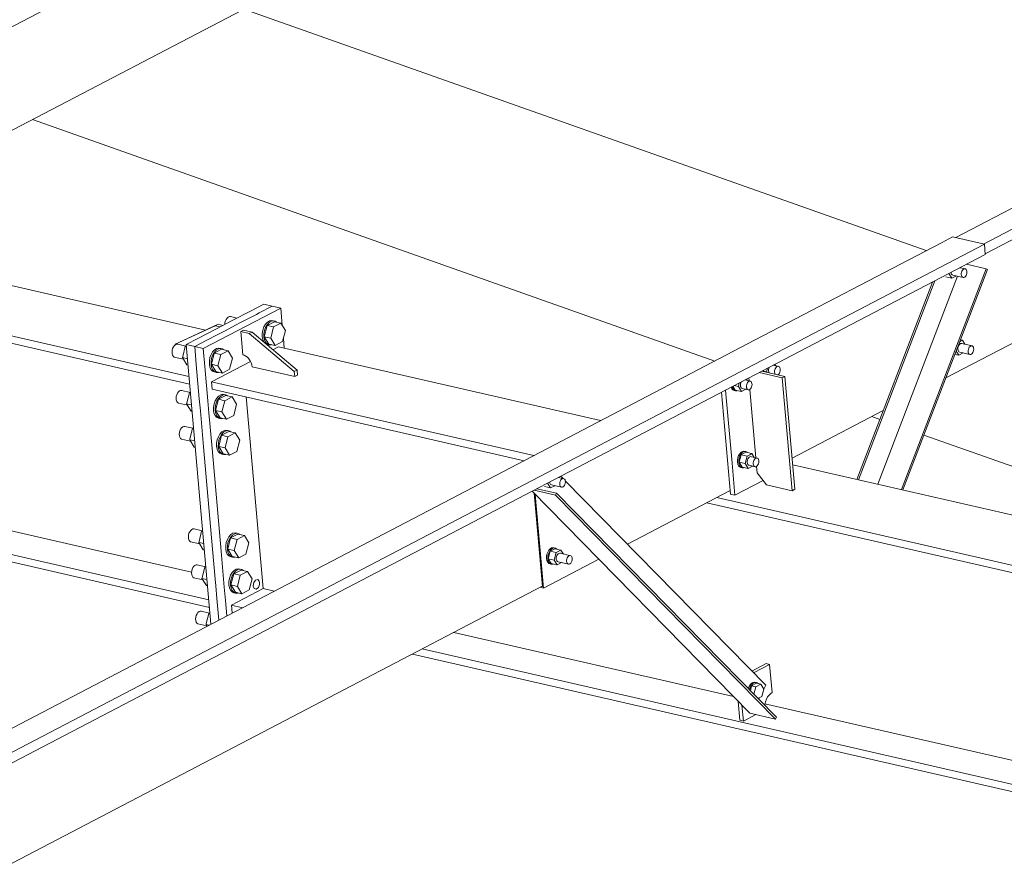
# Model space of a CAD drawing. Header units: millimetres. Extents: x 6879 to 7883, y 14059 to 14709.
# Tile 79 of 85: x 7214 to 7232, y 14351 to 14367. Entities that reach past the tile are written whole.
import ezdxf

# ---------------------------------------------------------------- set-up
doc = ezdxf.new("R2010")
doc.units = ezdxf.units.MM
doc.header["$LTSCALE"] = 10
doc.layers.add('PS_DIM', color=4, linetype='Continuous', lineweight=13)
doc.layers.add('PS_SOLID', color=7, linetype='Continuous', lineweight=30)

# ---------------------------------------------------------------- blocks, each defined once
blk = doc.blocks.new('uh')
at = {"layer": 'PS_SOLID', "color": 6, "linetype": 'Continuous', "lineweight": 13, "extrusion": (-1.11022e-16, 0.902689, 0.430295)}
for p, q in [((8268.264, 14385.342), (8296.971, 14400.345)), ((8285.887, 14381.467), (8314.582, 14396.463)), ((8285.92, 14381.29), (8314.627, 14396.293)), ((8264.781, 14381.653), (8284.248, 14391.827)), ((8285.389, 14381.582), (8300.598, 14389.53)), ((8285.21, 14379.05), (8301.904, 14387.775)), ((8285.128, 14381.491), (8281.759, 14379.73)), ((8285.329, 14381.595), (8285.128, 14381.491)), ((8285.904, 14381.463), (8285.329, 14381.595)), ((8285.904, 14381.463), (8242.554, 14358.808)), ((8285.921, 14381.278), (8285.904, 14381.463)), ((8242.571, 14358.623), (8285.921, 14381.278)), ((8285.319, 14380.849), (8285.266, 14380.936)), ((8285.303, 14380.955), (8285.306, 14380.938)), ((8285.306, 14380.938), (8285.313, 14380.922)), ((8285.563, 14381.017), (8285.464, 14381.039)), ((8285.488, 14380.935), (8285.492, 14380.957)), ((8285.488, 14380.914), (8285.488, 14380.935)), ((8285.492, 14380.957), (8285.499, 14380.977)), ((8285.499, 14380.977), (8285.509, 14380.995)), ((8285.509, 14380.995), (8285.522, 14381.008)), ((8285.522, 14381.008), (8285.536, 14381.017)), ((8285.536, 14381.017), (8285.55, 14381.02)), ((8285.55, 14381.02), (8285.563, 14381.017)), ((8285.574, 14381.008), (8285.563, 14381.017)), ((8285.583, 14380.995), (8285.574, 14381.008)), ((8285.582, 14380.915), (8285.588, 14380.936)), ((8285.588, 14380.977), (8285.583, 14380.995)), ((8285.59, 14380.957), (8285.588, 14380.977)), ((8285.588, 14380.936), (8285.59, 14380.957)), ((8285.211, 14380.874), (8285.319, 14380.849)), ((8285.313, 14380.922), (8285.323, 14380.911)), ((8285.319, 14380.849), (8285.399, 14380.891)), ((8285.323, 14380.911), (8285.336, 14380.905)), ((8285.336, 14380.905), (8285.521, 14380.863)), ((8285.492, 14380.895), (8285.488, 14380.914)), ((8285.499, 14380.88), (8285.492, 14380.895)), ((8285.509, 14380.869), (8285.499, 14380.88)), ((8285.521, 14380.863), (8285.509, 14380.869)), ((8285.521, 14380.863), (8285.535, 14380.863)), ((8285.535, 14380.863), (8285.549, 14380.869)), ((8285.549, 14380.869), (8285.562, 14380.88)), ((8285.562, 14380.88), (8285.573, 14380.896)), ((8285.573, 14380.896), (8285.582, 14380.915)), ((8281.759, 14379.73), (8281.251, 14379.464)), ((8285.459, 14379.701), (8285.47, 14379.707)), ((8285.47, 14379.707), (8285.51, 14379.728)), ((8285.51, 14379.728), (8285.473, 14379.736)), ((8285.554, 14379.657), (8285.51, 14379.728)), ((8285.442, 14379.459), (8285.396, 14379.535)), ((8285.429, 14379.609), (8285.425, 14379.588)), ((8285.425, 14379.588), (8285.425, 14379.567)), ((8285.425, 14379.567), (8285.429, 14379.548)), ((8285.437, 14379.63), (8285.429, 14379.609)), ((8285.429, 14379.548), (8285.436, 14379.532)), ((8285.436, 14379.532), (8285.446, 14379.521)), ((8285.447, 14379.647), (8285.437, 14379.63)), ((8285.446, 14379.521), (8285.459, 14379.515)), ((8285.459, 14379.661), (8285.447, 14379.647)), ((8285.473, 14379.669), (8285.459, 14379.661)), ((8285.459, 14379.515), (8285.644, 14379.473)), ((8285.487, 14379.672), (8285.473, 14379.669)), ((8285.5, 14379.669), (8285.487, 14379.672)), ((8285.686, 14379.627), (8285.5, 14379.669)), ((8285.611, 14379.545), (8285.615, 14379.567)), ((8285.611, 14379.524), (8285.611, 14379.545)), ((8285.614, 14379.505), (8285.611, 14379.524)), ((8285.615, 14379.567), (8285.622, 14379.587)), ((8285.622, 14379.587), (8285.632, 14379.605)), ((8285.632, 14379.605), (8285.645, 14379.618)), ((8285.645, 14379.618), (8285.659, 14379.627)), ((8285.659, 14379.627), (8285.672, 14379.63)), ((8285.672, 14379.63), (8285.686, 14379.627)), ((8285.697, 14379.618), (8285.686, 14379.627)), ((8285.696, 14379.506), (8285.705, 14379.525)), ((8285.706, 14379.605), (8285.697, 14379.618)), ((8285.705, 14379.525), (8285.711, 14379.546)), ((8285.711, 14379.587), (8285.706, 14379.605)), ((8285.713, 14379.567), (8285.711, 14379.587)), ((8285.711, 14379.546), (8285.713, 14379.567)), ((8281.251, 14379.464), (8277.882, 14377.704)), ((8285.372, 14379.475), (8285.442, 14379.459)), ((8285.442, 14379.459), (8285.522, 14379.501)), ((8285.622, 14379.49), (8285.614, 14379.505)), ((8285.632, 14379.479), (8285.622, 14379.49)), ((8285.644, 14379.473), (8285.632, 14379.479)), ((8285.644, 14379.473), (8285.658, 14379.473)), ((8285.658, 14379.473), (8285.672, 14379.479)), ((8285.672, 14379.479), (8285.685, 14379.49)), ((8285.685, 14379.49), (8285.696, 14379.506)), ((8281.899, 14379.176), (8281.973, 14379.159)), ((8281.973, 14379.159), (8281.99, 14379.224)), ((8281.977, 14379.152), (8281.973, 14379.159)), ((8282.011, 14379.2), (8282.01, 14379.179)), ((8282.01, 14379.179), (8282.014, 14379.16)), ((8282.014, 14379.221), (8282.011, 14379.2)), ((8282.021, 14379.24), (8282.014, 14379.221)), ((8282.014, 14379.16), (8282.021, 14379.144)), ((8282.194, 14379.256), (8282.095, 14379.279)), ((8282.119, 14379.175), (8282.123, 14379.196)), ((8282.119, 14379.154), (8282.119, 14379.175)), ((8282.123, 14379.196), (8282.13, 14379.216)), ((8282.139, 14379.269), (8282.124, 14379.294)), ((8282.13, 14379.216), (8282.141, 14379.234)), ((8282.141, 14379.234), (8282.153, 14379.248)), ((8282.153, 14379.248), (8282.167, 14379.256)), ((8282.167, 14379.256), (8282.181, 14379.259)), ((8282.181, 14379.259), (8282.194, 14379.256)), ((8282.205, 14379.248), (8282.194, 14379.256)), ((8282.214, 14379.234), (8282.205, 14379.248)), ((8282.213, 14379.154), (8282.219, 14379.175)), ((8282.219, 14379.217), (8282.214, 14379.234)), ((8282.221, 14379.197), (8282.219, 14379.217)), ((8282.219, 14379.175), (8282.221, 14379.197)), ((8281.685, 14378.99), (8281.587, 14379.013)), ((8281.63, 14379.003), (8281.615, 14379.028)), ((8281.632, 14378.968), (8281.645, 14378.982)), ((8281.645, 14378.982), (8281.658, 14378.99)), ((8281.658, 14378.99), (8281.672, 14378.993)), ((8281.672, 14378.993), (8281.685, 14378.99)), ((8281.697, 14378.982), (8281.685, 14378.99)), ((8281.705, 14378.968), (8281.697, 14378.982)), ((8282.021, 14379.144), (8282.023, 14379.142)), ((8282.123, 14379.135), (8282.119, 14379.154)), ((8282.13, 14379.119), (8282.123, 14379.135)), ((8282.132, 14379.117), (8282.13, 14379.119)), ((8282.176, 14379.107), (8282.18, 14379.108)), ((8282.18, 14379.108), (8282.193, 14379.119)), ((8282.193, 14379.119), (8282.205, 14379.135)), ((8282.205, 14379.135), (8282.213, 14379.154)), ((8281.334, 14378.881), (8281.346, 14378.855)), ((8281.346, 14378.855), (8281.365, 14378.834)), ((8281.356, 14378.879), (8281.354, 14378.891)), ((8281.369, 14378.85), (8281.356, 14378.879)), ((8281.365, 14378.834), (8281.389, 14378.823)), ((8281.368, 14378.899), (8281.41, 14378.83)), ((8281.388, 14378.829), (8281.369, 14378.85)), ((8281.412, 14378.818), (8281.388, 14378.829)), ((8281.389, 14378.823), (8281.412, 14378.818)), ((8281.391, 14378.91), (8281.465, 14378.893)), ((8281.41, 14378.83), (8281.519, 14378.805)), ((8281.412, 14378.818), (8281.437, 14378.818)), ((8281.437, 14378.818), (8281.446, 14378.822)), ((8281.465, 14378.893), (8281.481, 14378.958)), ((8281.519, 14378.805), (8281.465, 14378.893)), ((8281.506, 14378.955), (8281.502, 14378.934)), ((8281.502, 14378.934), (8281.502, 14378.913)), ((8281.502, 14378.913), (8281.506, 14378.894)), ((8281.513, 14378.974), (8281.506, 14378.955)), ((8281.506, 14378.894), (8281.513, 14378.878)), ((8281.513, 14378.878), (8281.523, 14378.867)), ((8281.519, 14378.805), (8281.598, 14378.847)), ((8281.523, 14378.867), (8281.535, 14378.861)), ((8281.535, 14378.861), (8281.644, 14378.837)), ((8281.611, 14378.909), (8281.615, 14378.93)), ((8281.611, 14378.888), (8281.611, 14378.909)), ((8281.614, 14378.869), (8281.611, 14378.888)), ((8281.621, 14378.853), (8281.614, 14378.869)), ((8281.615, 14378.93), (8281.622, 14378.951)), ((8281.631, 14378.842), (8281.621, 14378.853)), ((8281.622, 14378.951), (8281.632, 14378.968)), ((8281.644, 14378.837), (8281.631, 14378.842)), ((8281.644, 14378.837), (8281.657, 14378.837)), ((8281.657, 14378.837), (8281.671, 14378.842)), ((8281.671, 14378.842), (8281.685, 14378.854)), ((8281.685, 14378.854), (8281.696, 14378.869)), ((8281.696, 14378.869), (8281.705, 14378.888)), ((8281.711, 14378.951), (8281.705, 14378.968)), ((8281.705, 14378.888), (8281.711, 14378.909)), ((8281.713, 14378.931), (8281.711, 14378.951)), ((8281.711, 14378.909), (8281.713, 14378.931)), ((8282.437, 14377.601), (8284.08, 14378.46)), ((8277.882, 14377.704), (8264.025, 14370.462)), ((8281.457, 14377.609), (8281.449, 14377.569)), ((8281.449, 14377.569), (8281.449, 14377.53)), ((8281.47, 14377.647), (8281.457, 14377.609)), ((8281.49, 14377.68), (8281.47, 14377.647)), ((8281.472, 14377.564), (8281.48, 14377.604)), ((8281.472, 14377.525), (8281.472, 14377.564)), ((8281.479, 14377.528), (8281.514, 14377.663)), ((8281.48, 14377.604), (8281.493, 14377.642)), ((8281.513, 14377.706), (8281.49, 14377.68)), ((8281.493, 14377.642), (8281.513, 14377.675)), ((8281.539, 14377.722), (8281.513, 14377.706)), ((8281.513, 14377.675), (8281.536, 14377.7)), ((8281.602, 14377.709), (8281.514, 14377.663)), ((8281.622, 14377.638), (8281.514, 14377.663)), ((8281.536, 14377.7), (8281.562, 14377.716)), ((8281.565, 14377.727), (8281.539, 14377.722)), ((8281.562, 14377.716), (8281.588, 14377.722)), ((8281.589, 14377.722), (8281.565, 14377.727)), ((8281.588, 14377.722), (8281.601, 14377.719)), ((8281.588, 14377.504), (8281.622, 14377.638)), ((8281.612, 14377.717), (8281.589, 14377.722)), ((8281.601, 14377.719), (8281.612, 14377.717)), ((8281.71, 14377.684), (8281.602, 14377.709)), ((8281.633, 14377.702), (8281.612, 14377.717)), ((8281.622, 14377.638), (8281.669, 14377.663)), ((8281.629, 14377.565), (8281.625, 14377.544)), ((8281.636, 14377.586), (8281.629, 14377.565)), ((8281.646, 14377.603), (8281.636, 14377.586)), ((8281.659, 14377.617), (8281.646, 14377.603)), ((8281.673, 14377.625), (8281.659, 14377.617)), ((8281.669, 14377.663), (8281.71, 14377.684)), ((8281.686, 14377.628), (8281.673, 14377.625)), ((8281.7, 14377.625), (8281.686, 14377.628)), ((8281.808, 14377.601), (8281.7, 14377.625)), ((8281.753, 14377.613), (8281.71, 14377.684)), ((8281.737, 14377.54), (8281.745, 14377.561)), ((8281.745, 14377.561), (8281.755, 14377.578)), ((8281.755, 14377.578), (8281.767, 14377.592)), ((8281.767, 14377.592), (8281.781, 14377.6)), ((8281.781, 14377.6), (8281.795, 14377.603)), ((8281.795, 14377.603), (8281.808, 14377.601)), ((8281.82, 14377.592), (8281.808, 14377.601)), ((8281.828, 14377.579), (8281.82, 14377.592)), ((8281.834, 14377.561), (8281.828, 14377.579)), ((8281.836, 14377.541), (8281.834, 14377.561)), ((8281.449, 14377.53), (8281.456, 14377.494)), ((8281.456, 14377.494), (8281.469, 14377.465)), ((8281.469, 14377.465), (8281.488, 14377.444)), ((8281.479, 14377.489), (8281.472, 14377.525)), ((8281.479, 14377.528), (8281.533, 14377.44)), ((8281.479, 14377.528), (8281.588, 14377.504)), ((8281.492, 14377.46), (8281.479, 14377.489)), ((8281.488, 14377.444), (8281.511, 14377.433)), ((8281.511, 14377.439), (8281.492, 14377.46)), ((8281.534, 14377.428), (8281.511, 14377.439)), ((8281.511, 14377.433), (8281.534, 14377.428)), ((8281.533, 14377.44), (8281.641, 14377.415)), ((8281.534, 14377.428), (8281.56, 14377.428)), ((8281.56, 14377.428), (8281.569, 14377.432)), ((8281.641, 14377.415), (8281.588, 14377.504)), ((8281.625, 14377.544), (8281.625, 14377.523)), ((8281.625, 14377.523), (8281.628, 14377.504)), ((8281.628, 14377.504), (8281.636, 14377.488)), ((8281.636, 14377.488), (8281.646, 14377.477)), ((8281.641, 14377.415), (8281.721, 14377.457)), ((8281.646, 14377.477), (8281.658, 14377.472)), ((8281.658, 14377.472), (8281.767, 14377.447)), ((8281.733, 14377.498), (8281.734, 14377.519)), ((8281.737, 14377.479), (8281.733, 14377.498)), ((8281.734, 14377.519), (8281.737, 14377.54)), ((8281.744, 14377.463), (8281.737, 14377.479)), ((8281.754, 14377.452), (8281.744, 14377.463)), ((8281.767, 14377.447), (8281.754, 14377.452)), ((8281.767, 14377.447), (8281.78, 14377.447)), ((8281.78, 14377.447), (8281.794, 14377.453)), ((8281.794, 14377.453), (8281.807, 14377.464)), ((8281.807, 14377.464), (8281.819, 14377.479)), ((8281.819, 14377.479), (8281.828, 14377.498)), ((8281.828, 14377.498), (8281.834, 14377.52)), ((8281.834, 14377.52), (8281.836, 14377.541)), ((8278.316, 14377.23), (8278.218, 14377.252)), ((8278.253, 14377.19), (8278.263, 14377.208)), ((8278.263, 14377.208), (8278.276, 14377.221)), ((8278.276, 14377.221), (8278.289, 14377.23)), ((8278.289, 14377.23), (8278.303, 14377.233)), ((8278.303, 14377.233), (8278.316, 14377.23)), ((8278.328, 14377.221), (8278.316, 14377.23)), ((8278.337, 14377.208), (8278.328, 14377.221)), ((8278.342, 14377.19), (8278.337, 14377.208)), ((8277.965, 14377.087), (8278.073, 14377.062)), ((8278.073, 14377.062), (8278.02, 14377.149)), ((8278.057, 14377.168), (8278.06, 14377.151)), ((8278.06, 14377.151), (8278.067, 14377.135)), ((8278.067, 14377.135), (8278.077, 14377.124)), ((8278.073, 14377.062), (8278.153, 14377.104)), ((8278.077, 14377.124), (8278.09, 14377.119)), ((8278.09, 14377.119), (8278.275, 14377.076)), ((8278.242, 14377.148), (8278.246, 14377.17)), ((8278.242, 14377.127), (8278.242, 14377.148)), ((8278.245, 14377.108), (8278.242, 14377.127)), ((8278.252, 14377.093), (8278.245, 14377.108)), ((8278.246, 14377.17), (8278.253, 14377.19)), ((8278.263, 14377.082), (8278.252, 14377.093)), ((8278.275, 14377.076), (8278.263, 14377.082)), ((8278.275, 14377.076), (8278.289, 14377.076)), ((8278.289, 14377.076), (8278.303, 14377.082)), ((8278.303, 14377.082), (8278.316, 14377.093)), ((8278.316, 14377.093), (8278.327, 14377.109)), ((8278.327, 14377.109), (8278.336, 14377.128)), ((8278.336, 14377.128), (8278.342, 14377.149)), ((8278.344, 14377.17), (8278.342, 14377.19)), ((8278.342, 14377.149), (8278.344, 14377.17)), ((8277.779, 14376.967), (8277.928, 14375.283)), ((8277.799, 14376.946), (8277.907, 14375.728)), ((8279.465, 14376.048), (8281.319, 14377.017)), ((8278.067, 14375.963), (8278.044, 14375.937)), ((8278.093, 14375.979), (8278.067, 14375.963)), ((8278.067, 14375.932), (8278.09, 14375.957)), ((8278.156, 14375.966), (8278.068, 14375.92)), ((8278.09, 14375.957), (8278.116, 14375.974)), ((8278.119, 14375.984), (8278.093, 14375.979)), ((8278.116, 14375.974), (8278.142, 14375.979)), ((8278.144, 14375.979), (8278.119, 14375.984)), ((8278.142, 14375.979), (8278.155, 14375.976)), ((8278.167, 14375.974), (8278.144, 14375.979)), ((8278.155, 14375.976), (8278.167, 14375.974)), ((8278.264, 14375.941), (8278.156, 14375.966)), ((8278.187, 14375.959), (8278.167, 14375.974)), ((8278.004, 14375.826), (8278.003, 14375.787)), ((8278.003, 14375.787), (8278.01, 14375.751)), ((8278.011, 14375.866), (8278.004, 14375.826)), ((8278.025, 14375.904), (8278.011, 14375.866)), ((8278.044, 14375.937), (8278.025, 14375.904)), ((8278.026, 14375.782), (8278.027, 14375.821)), ((8278.033, 14375.746), (8278.026, 14375.782)), ((8278.027, 14375.821), (8278.034, 14375.861)), ((8278.034, 14375.785), (8278.068, 14375.92)), ((8278.034, 14375.861), (8278.048, 14375.899)), ((8278.034, 14375.785), (8278.088, 14375.697)), ((8278.034, 14375.785), (8278.142, 14375.761)), ((8278.048, 14375.899), (8278.067, 14375.932)), ((8278.176, 14375.895), (8278.068, 14375.92)), ((8278.142, 14375.761), (8278.176, 14375.895)), ((8278.176, 14375.895), (8278.224, 14375.92)), ((8278.183, 14375.822), (8278.179, 14375.801)), ((8278.179, 14375.801), (8278.179, 14375.78)), ((8278.179, 14375.78), (8278.183, 14375.761)), ((8278.191, 14375.843), (8278.183, 14375.822)), ((8278.201, 14375.86), (8278.191, 14375.843)), ((8278.213, 14375.874), (8278.201, 14375.86)), ((8278.227, 14375.882), (8278.213, 14375.874)), ((8278.224, 14375.92), (8278.264, 14375.941)), ((8278.241, 14375.885), (8278.227, 14375.882)), ((8278.254, 14375.883), (8278.241, 14375.885)), ((8278.439, 14375.84), (8278.254, 14375.883)), ((8278.307, 14375.87), (8278.264, 14375.941)), ((8278.365, 14375.758), (8278.369, 14375.78)), ((8278.369, 14375.78), (8278.376, 14375.8)), ((8278.376, 14375.8), (8278.386, 14375.818)), ((8278.386, 14375.818), (8278.399, 14375.831)), ((8278.399, 14375.831), (8278.412, 14375.84)), ((8278.412, 14375.84), (8278.426, 14375.843)), ((8278.426, 14375.843), (8278.439, 14375.84)), ((8278.451, 14375.831), (8278.439, 14375.84)), ((8278.459, 14375.818), (8278.451, 14375.831)), ((8278.465, 14375.801), (8278.459, 14375.818)), ((8278.467, 14375.78), (8278.465, 14375.801)), ((8278.465, 14375.759), (8278.467, 14375.78)), ((8277.907, 14375.728), (8277.949, 14375.256)), ((8277.949, 14375.256), (8278.946, 14375.777)), ((8278.01, 14375.751), (8278.024, 14375.722)), ((8278.024, 14375.722), (8278.043, 14375.701)), ((8278.047, 14375.717), (8278.033, 14375.746)), ((8278.043, 14375.701), (8278.066, 14375.69)), ((8278.066, 14375.696), (8278.047, 14375.717)), ((8278.089, 14375.685), (8278.066, 14375.696)), ((8278.066, 14375.69), (8278.089, 14375.685)), ((8278.088, 14375.697), (8278.196, 14375.672)), ((8278.089, 14375.685), (8278.114, 14375.685)), ((8278.114, 14375.685), (8278.123, 14375.689)), ((8278.196, 14375.672), (8278.142, 14375.761)), ((8278.183, 14375.761), (8278.19, 14375.745)), ((8278.19, 14375.745), (8278.2, 14375.734)), ((8278.196, 14375.672), (8278.276, 14375.714)), ((8278.2, 14375.734), (8278.212, 14375.729)), ((8278.212, 14375.729), (8278.398, 14375.686)), ((8278.365, 14375.738), (8278.365, 14375.758)), ((8278.368, 14375.718), (8278.365, 14375.738)), ((8278.375, 14375.703), (8278.368, 14375.718)), ((8278.385, 14375.692), (8278.375, 14375.703)), ((8278.398, 14375.686), (8278.385, 14375.692)), ((8278.398, 14375.686), (8278.411, 14375.686)), ((8278.411, 14375.686), (8278.425, 14375.692)), ((8278.425, 14375.692), (8278.439, 14375.703)), ((8278.439, 14375.703), (8278.45, 14375.719)), ((8278.45, 14375.719), (8278.459, 14375.738)), ((8278.459, 14375.738), (8278.465, 14375.759)), ((8266.217, 14369.169), (8277.927, 14375.289)), ((8277.889, 14375.269), (8277.949, 14375.256)), ((8277.928, 14375.283), (8277.919, 14375.285))]:
    blk.add_line(p, q, dxfattribs=at)
at = {"layer": 'PS_SOLID', "color": 7, "linetype": 'Continuous', "lineweight": 13, "extrusion": (-1.11022e-16, 0.902689, 0.430295)}
for p, q in [((8284.853, 14381.347), (8272.542, 14385.709)), ((8268.728, 14383.716), (8281.039, 14379.354)), ((8283.871, 14378.351), (8284.018, 14378.298)), ((8284.813, 14378.017), (8293.446, 14374.958))]:
    blk.add_line(p, q, dxfattribs=at)
at = {"layer": 'PS_SOLID', "color": 3, "linetype": 'Continuous', "lineweight": 13, "extrusion": (-1.11022e-16, 0.902689, 0.430295)}
for p, q in [((8271.851, 14379.914), (8264.792, 14381.534)), ((8263.419, 14380.941), (8271.551, 14379.075)), ((8263.242, 14380.849), (8271.563, 14378.939)), ((8271.807, 14379.58), (8273.206, 14380.31)), ((8272.662, 14380.257), (8272.329, 14380.083)), ((8272.899, 14380.381), (8272.662, 14380.257)), ((8272.815, 14380.222), (8272.769, 14380.197)), ((8273.052, 14380.346), (8272.815, 14380.222)), ((8273.052, 14380.346), (8272.899, 14380.381)), ((8273.206, 14380.31), (8273.052, 14380.346)), ((8273.233, 14379.998), (8273.206, 14380.31)), ((8272.329, 14380.083), (8272.05, 14379.937)), ((8272.201, 14380.047), (8272.198, 14380.015)), ((8272.21, 14380.078), (8272.201, 14380.047)), ((8272.223, 14380.107), (8272.21, 14380.078)), ((8272.24, 14380.13), (8272.223, 14380.107)), ((8272.26, 14380.147), (8272.24, 14380.13)), ((8272.281, 14380.156), (8272.26, 14380.147)), ((8272.301, 14380.156), (8272.281, 14380.156)), ((8272.417, 14380.129), (8272.301, 14380.156)), ((8272.483, 14380.048), (8272.388, 14379.999)), ((8272.769, 14380.197), (8272.483, 14380.048)), ((8272.966, 14380.054), (8272.932, 14380.017)), ((8273.094, 14380.064), (8272.962, 14379.995)), ((8272.962, 14380.01), (8272.997, 14380.047)), ((8273.003, 14380.078), (8272.966, 14380.054)), ((8272.997, 14380.047), (8273.034, 14380.071)), ((8273.042, 14380.086), (8273.003, 14380.078)), ((8273.034, 14380.071), (8273.072, 14380.079)), ((8273.078, 14380.078), (8273.042, 14380.086)), ((8273.072, 14380.079), (8273.093, 14380.075)), ((8273.109, 14380.071), (8273.078, 14380.078)), ((8273.093, 14380.075), (8273.109, 14380.071)), ((8273.209, 14380.038), (8273.094, 14380.064)), ((8273.129, 14380.056), (8273.109, 14380.071)), ((8271.302, 14379.658), (8272.025, 14379.991)), ((8272.075, 14380.018), (8271.353, 14379.684)), ((8272.05, 14379.937), (8271.708, 14379.759)), ((8272.025, 14379.991), (8272.075, 14380.018)), ((8272.025, 14379.991), (8272.114, 14379.971)), ((8272.203, 14379.902), (8272.061, 14379.827)), ((8272.165, 14379.997), (8272.075, 14380.018)), ((8272.388, 14379.999), (8272.203, 14379.902)), ((8272.536, 14379.912), (8272.485, 14379.885)), ((8272.485, 14379.885), (8272.522, 14379.468)), ((8272.485, 14379.885), (8272.639, 14379.85)), ((8272.69, 14379.877), (8272.536, 14379.912)), ((8272.639, 14379.85), (8272.69, 14379.877)), ((8273.502, 14379.191), (8272.69, 14379.877)), ((8272.883, 14379.913), (8272.872, 14379.854)), ((8272.903, 14379.969), (8272.883, 14379.913)), ((8272.932, 14380.017), (8272.903, 14379.969)), ((8272.903, 14379.847), (8272.914, 14379.906)), ((8272.962, 14379.995), (8272.91, 14379.794)), ((8272.914, 14379.906), (8272.934, 14379.962)), ((8272.934, 14379.962), (8272.962, 14380.01)), ((8273.077, 14379.969), (8272.962, 14379.995)), ((8273.026, 14379.767), (8273.077, 14379.969)), ((8273.077, 14379.969), (8273.209, 14380.038)), ((8273.29, 14379.905), (8273.209, 14380.038)), ((8273.239, 14379.704), (8273.29, 14379.905)), ((8271.708, 14379.759), (8271.5, 14379.65)), ((8271.862, 14379.724), (8271.654, 14379.615)), ((8272.061, 14379.827), (8271.862, 14379.724)), ((8272.639, 14379.85), (8273.451, 14379.164)), ((8272.872, 14379.854), (8272.872, 14379.813)), ((8272.872, 14379.813), (8272.872, 14379.797)), ((8272.872, 14379.797), (8272.882, 14379.744)), ((8272.882, 14379.744), (8272.902, 14379.701)), ((8272.902, 14379.701), (8272.917, 14379.685)), ((8272.903, 14379.79), (8272.903, 14379.847)), ((8272.913, 14379.737), (8272.903, 14379.79)), ((8272.91, 14379.794), (8272.991, 14379.661)), ((8273.026, 14379.767), (8272.91, 14379.794)), ((8272.932, 14379.694), (8272.913, 14379.737)), ((8272.96, 14379.664), (8272.932, 14379.694)), ((8273.106, 14379.635), (8273.026, 14379.767)), ((8273.106, 14379.635), (8273.239, 14379.704)), ((8273.27, 14379.588), (8273.254, 14379.764)), ((8271.248, 14379.548), (8271.245, 14379.516)), ((8271.245, 14379.516), (8271.247, 14379.486)), ((8271.256, 14379.58), (8271.248, 14379.548)), ((8271.27, 14379.608), (8271.256, 14379.58)), ((8271.287, 14379.632), (8271.27, 14379.608)), ((8271.307, 14379.649), (8271.287, 14379.632)), ((8271.353, 14379.684), (8271.302, 14379.658)), ((8271.302, 14379.658), (8271.303, 14379.646)), ((8271.327, 14379.658), (8271.307, 14379.649)), ((8271.348, 14379.658), (8271.327, 14379.658)), ((8271.497, 14379.623), (8271.348, 14379.658)), ((8271.485, 14379.617), (8271.438, 14379.434)), ((8271.502, 14379.626), (8271.485, 14379.617)), ((8271.485, 14379.617), (8271.504, 14379.613)), ((8271.5, 14379.65), (8271.654, 14379.615)), ((8271.5, 14379.65), (8271.947, 14374.602)), ((8271.654, 14379.615), (8271.807, 14379.58)), ((8271.654, 14379.615), (8271.682, 14379.29)), ((8271.836, 14379.255), (8271.807, 14379.58)), ((8271.978, 14379.519), (8271.95, 14379.471)), ((8272.012, 14379.556), (8271.978, 14379.519)), ((8271.981, 14379.464), (8272.009, 14379.512)), ((8272.14, 14379.566), (8272.008, 14379.497)), ((8272.009, 14379.512), (8272.043, 14379.549)), ((8272.05, 14379.58), (8272.012, 14379.556)), ((8272.043, 14379.549), (8272.081, 14379.573)), ((8272.088, 14379.588), (8272.05, 14379.58)), ((8272.081, 14379.573), (8272.119, 14379.581)), ((8272.124, 14379.58), (8272.088, 14379.588)), ((8272.119, 14379.581), (8272.14, 14379.576)), ((8272.155, 14379.573), (8272.124, 14379.58)), ((8272.124, 14379.47), (8272.256, 14379.539)), ((8272.14, 14379.576), (8272.155, 14379.573)), ((8272.256, 14379.539), (8272.14, 14379.566)), ((8272.176, 14379.558), (8272.155, 14379.573)), ((8272.336, 14379.407), (8272.256, 14379.539)), ((8272.938, 14379.667), (8272.964, 14379.655)), ((8272.994, 14379.648), (8272.96, 14379.664)), ((8272.964, 14379.655), (8272.994, 14379.648)), ((8272.991, 14379.661), (8273.106, 14379.635)), ((8272.994, 14379.648), (8273.032, 14379.648)), ((8273.032, 14379.648), (8273.038, 14379.651)), ((8273.168, 14379.612), (8273.066, 14379.559)), ((8278.98, 14378.278), (8273.168, 14379.612)), ((8271.247, 14379.486), (8271.255, 14379.46)), ((8271.255, 14379.46), (8271.269, 14379.439)), ((8271.269, 14379.439), (8271.286, 14379.427)), ((8271.286, 14379.427), (8271.45, 14379.389)), ((8271.438, 14379.434), (8271.434, 14379.416)), ((8271.434, 14379.416), (8271.514, 14379.283)), ((8271.523, 14379.395), (8271.434, 14379.416)), ((8271.93, 14379.415), (8271.919, 14379.356)), ((8271.919, 14379.356), (8271.919, 14379.314)), ((8271.95, 14379.471), (8271.93, 14379.415)), ((8271.949, 14379.291), (8271.95, 14379.349)), ((8271.95, 14379.349), (8271.96, 14379.408)), ((8272.008, 14379.497), (8271.957, 14379.295)), ((8271.96, 14379.408), (8271.981, 14379.464)), ((8272.661, 14379.347), (8271.96, 14378.981)), ((8272.124, 14379.47), (8272.008, 14379.497)), ((8272.072, 14379.269), (8272.124, 14379.47)), ((8272.285, 14379.206), (8272.336, 14379.407)), ((8272.522, 14379.468), (8272.545, 14379.461)), ((8272.545, 14379.461), (8272.576, 14379.445)), ((8272.576, 14379.445), (8272.606, 14379.422)), ((8272.606, 14379.422), (8272.632, 14379.393)), ((8272.632, 14379.393), (8272.655, 14379.36)), ((8272.655, 14379.36), (8272.673, 14379.324)), ((8271.514, 14379.283), (8271.533, 14379.279)), ((8271.737, 14378.67), (8271.682, 14379.29)), ((8271.891, 14378.634), (8271.836, 14379.255)), ((8271.919, 14379.314), (8271.919, 14379.298)), ((8271.919, 14379.298), (8271.929, 14379.246)), ((8271.929, 14379.246), (8271.948, 14379.203)), ((8271.948, 14379.203), (8271.976, 14379.173)), ((8271.959, 14379.239), (8271.949, 14379.291)), ((8271.957, 14379.295), (8272.038, 14379.163)), ((8272.072, 14379.269), (8271.957, 14379.295)), ((8271.979, 14379.196), (8271.959, 14379.239)), ((8271.976, 14379.173), (8272.01, 14379.157)), ((8272.007, 14379.166), (8271.979, 14379.196)), ((8272.041, 14379.15), (8272.007, 14379.166)), ((8272.01, 14379.157), (8272.041, 14379.15)), ((8272.038, 14379.163), (8272.153, 14379.137)), ((8272.153, 14379.137), (8272.072, 14379.269)), ((8272.153, 14379.137), (8272.285, 14379.206)), ((8272.673, 14379.324), (8272.686, 14379.286)), ((8272.686, 14379.286), (8272.692, 14379.248)), ((8272.692, 14379.248), (8273.46, 14379.072)), ((8273.502, 14379.191), (8273.451, 14379.164)), ((8273.451, 14379.164), (8273.46, 14379.072)), ((8273.51, 14379.098), (8273.502, 14379.191)), ((8282.306, 14379.077), (8281.891, 14379.172)), ((8282.124, 14379.292), (8282.124, 14379.294)), ((8271.96, 14378.981), (8271.972, 14378.845)), ((8271.96, 14378.981), (8277.773, 14377.647)), ((8272.041, 14379.15), (8272.078, 14379.15)), ((8272.078, 14379.15), (8272.084, 14379.152)), ((8273.46, 14379.072), (8273.51, 14379.098)), ((8281.654, 14379.048), (8281.658, 14378.997)), ((8282.255, 14379.05), (8281.84, 14379.145)), ((8282.255, 14379.05), (8282.306, 14379.077)), ((8282.436, 14377.012), (8282.255, 14379.05)), ((8282.486, 14377.038), (8282.306, 14379.077)), ((8271.38, 14378.815), (8271.36, 14378.798)), ((8271.401, 14378.824), (8271.38, 14378.815)), ((8271.422, 14378.824), (8271.401, 14378.824)), ((8271.571, 14378.789), (8271.422, 14378.824)), ((8271.972, 14378.845), (8277.597, 14377.555)), ((8281.351, 14377.509), (8281.234, 14378.829)), ((8281.672, 14378.843), (8281.781, 14377.607)), ((8271.321, 14378.714), (8271.318, 14378.682)), ((8271.318, 14378.682), (8271.321, 14378.652)), ((8271.33, 14378.746), (8271.321, 14378.714)), ((8271.321, 14378.652), (8271.329, 14378.626)), ((8271.329, 14378.626), (8271.342, 14378.606)), ((8271.343, 14378.774), (8271.33, 14378.746)), ((8271.36, 14378.798), (8271.343, 14378.774)), ((8271.559, 14378.783), (8271.512, 14378.6)), ((8271.576, 14378.792), (8271.559, 14378.783)), ((8271.559, 14378.783), (8271.577, 14378.779)), ((8271.756, 14378.456), (8271.737, 14378.67)), ((8271.91, 14378.421), (8271.891, 14378.634)), ((8272.024, 14378.637), (8272.003, 14378.581)), ((8272.052, 14378.685), (8272.024, 14378.637)), ((8272.082, 14378.663), (8272.031, 14378.461)), ((8272.034, 14378.574), (8272.054, 14378.63)), ((8272.086, 14378.722), (8272.052, 14378.685)), ((8272.054, 14378.63), (8272.083, 14378.678)), ((8272.214, 14378.732), (8272.082, 14378.663)), ((8272.197, 14378.636), (8272.082, 14378.663)), ((8272.083, 14378.678), (8272.117, 14378.715)), ((8272.124, 14378.746), (8272.086, 14378.722)), ((8272.117, 14378.715), (8272.154, 14378.739)), ((8272.162, 14378.754), (8272.124, 14378.746)), ((8272.146, 14378.435), (8272.197, 14378.636)), ((8272.154, 14378.739), (8272.193, 14378.747)), ((8272.198, 14378.746), (8272.162, 14378.754)), ((8272.193, 14378.747), (8272.213, 14378.743)), ((8272.197, 14378.636), (8272.329, 14378.705)), ((8272.229, 14378.739), (8272.198, 14378.746)), ((8272.213, 14378.743), (8272.229, 14378.739)), ((8272.329, 14378.705), (8272.214, 14378.732)), ((8272.249, 14378.724), (8272.229, 14378.739)), ((8272.41, 14378.573), (8272.329, 14378.705)), ((8272.585, 14378.705), (8272.891, 14375.246)), ((8281.163, 14378.791), (8281.325, 14376.951)), ((8258.677, 14378.508), (8271.598, 14375.543)), ((8271.342, 14378.606), (8271.359, 14378.593)), ((8271.359, 14378.593), (8271.523, 14378.555)), ((8271.512, 14378.6), (8271.507, 14378.582)), ((8271.507, 14378.582), (8271.588, 14378.449)), ((8271.597, 14378.561), (8271.507, 14378.582)), ((8271.588, 14378.449), (8271.607, 14378.445)), ((8271.814, 14377.808), (8271.756, 14378.456)), ((8271.993, 14378.522), (8271.992, 14378.48)), ((8271.992, 14378.48), (8271.992, 14378.464)), ((8271.992, 14378.464), (8272.002, 14378.412)), ((8272.003, 14378.581), (8271.993, 14378.522)), ((8272.023, 14378.515), (8272.034, 14378.574)), ((8272.023, 14378.457), (8272.023, 14378.515)), ((8272.033, 14378.405), (8272.023, 14378.457)), ((8272.031, 14378.461), (8272.112, 14378.329)), ((8272.146, 14378.435), (8272.031, 14378.461)), ((8272.359, 14378.372), (8272.41, 14378.573)), ((8271.967, 14377.773), (8271.91, 14378.421)), ((8272.002, 14378.412), (8272.022, 14378.369)), ((8272.022, 14378.369), (8272.05, 14378.339)), ((8272.053, 14378.362), (8272.033, 14378.405)), ((8272.05, 14378.339), (8272.084, 14378.323)), ((8272.081, 14378.332), (8272.053, 14378.362)), ((8272.115, 14378.316), (8272.081, 14378.332)), ((8272.084, 14378.323), (8272.115, 14378.316)), ((8272.112, 14378.329), (8272.227, 14378.303)), ((8272.115, 14378.316), (8272.152, 14378.316)), ((8272.227, 14378.303), (8272.146, 14378.435)), ((8272.152, 14378.316), (8272.158, 14378.318)), ((8272.227, 14378.303), (8272.359, 14378.372)), ((8257.927, 14378.116), (8271.92, 14374.905)), ((8258.103, 14378.208), (8271.908, 14375.04)), ((8271.387, 14378.097), (8271.379, 14378.066)), ((8271.401, 14378.126), (8271.387, 14378.097)), ((8271.418, 14378.149), (8271.401, 14378.126)), ((8271.438, 14378.166), (8271.418, 14378.149)), ((8271.459, 14378.175), (8271.438, 14378.166)), ((8271.479, 14378.175), (8271.459, 14378.175)), ((8271.628, 14378.141), (8271.479, 14378.175)), ((8271.616, 14378.134), (8271.569, 14377.951)), ((8271.633, 14378.143), (8271.616, 14378.134)), ((8271.616, 14378.134), (8271.635, 14378.13)), ((8272.181, 14378.097), (8272.143, 14378.074)), ((8272.174, 14378.067), (8272.212, 14378.09)), ((8272.219, 14378.105), (8272.181, 14378.097)), ((8272.212, 14378.09), (8272.25, 14378.098)), ((8272.255, 14378.098), (8272.219, 14378.105)), ((8272.25, 14378.098), (8272.271, 14378.094)), ((8272.286, 14378.091), (8272.255, 14378.098)), ((8272.271, 14378.094), (8272.286, 14378.091)), ((8272.307, 14378.075), (8272.286, 14378.091)), ((8271.379, 14378.066), (8271.376, 14378.034)), ((8271.376, 14378.034), (8271.378, 14378.003)), ((8271.378, 14378.003), (8271.387, 14377.977)), ((8271.387, 14377.977), (8271.4, 14377.957)), ((8271.4, 14377.957), (8271.417, 14377.944)), ((8271.417, 14377.944), (8271.581, 14377.907)), ((8271.569, 14377.951), (8271.565, 14377.933)), ((8271.565, 14377.933), (8271.645, 14377.801)), ((8271.654, 14377.912), (8271.565, 14377.933)), ((8272.061, 14377.932), (8272.05, 14377.874)), ((8272.081, 14377.988), (8272.061, 14377.932)), ((8272.109, 14378.036), (8272.081, 14377.988)), ((8272.081, 14377.866), (8272.091, 14377.925)), ((8272.139, 14378.014), (8272.088, 14377.813)), ((8272.091, 14377.925), (8272.112, 14377.981)), ((8272.143, 14378.074), (8272.109, 14378.036)), ((8272.112, 14377.981), (8272.14, 14378.029)), ((8272.272, 14378.083), (8272.139, 14378.014)), ((8272.255, 14377.988), (8272.139, 14378.014)), ((8272.14, 14378.029), (8272.174, 14378.067)), ((8272.203, 14377.786), (8272.255, 14377.988)), ((8272.255, 14377.988), (8272.387, 14378.057)), ((8272.387, 14378.057), (8272.272, 14378.083)), ((8272.468, 14377.924), (8272.387, 14378.057)), ((8272.416, 14377.723), (8272.468, 14377.924)), ((8271.645, 14377.801), (8271.664, 14377.796)), ((8271.977, 14375.955), (8271.814, 14377.808)), ((8272.131, 14375.919), (8271.967, 14377.773)), ((8272.05, 14377.874), (8272.05, 14377.832)), ((8272.05, 14377.832), (8272.05, 14377.816)), ((8272.05, 14377.816), (8272.06, 14377.764)), ((8272.06, 14377.764), (8272.079, 14377.721)), ((8272.08, 14377.809), (8272.081, 14377.866)), ((8272.09, 14377.756), (8272.08, 14377.809)), ((8272.088, 14377.813), (8272.169, 14377.681)), ((8272.203, 14377.786), (8272.088, 14377.813)), ((8272.11, 14377.713), (8272.09, 14377.756)), ((8272.284, 14377.654), (8272.203, 14377.786)), ((8272.079, 14377.721), (8272.107, 14377.69)), ((8272.107, 14377.69), (8272.141, 14377.674)), ((8272.138, 14377.683), (8272.11, 14377.713)), ((8272.172, 14377.667), (8272.138, 14377.683)), ((8272.141, 14377.674), (8272.172, 14377.667)), ((8272.169, 14377.681), (8272.284, 14377.654)), ((8272.172, 14377.667), (8272.209, 14377.667)), ((8272.209, 14377.667), (8272.215, 14377.67)), ((8272.284, 14377.654), (8272.416, 14377.723)), ((8281.402, 14376.933), (8281.351, 14377.509)), ((8281.795, 14377.453), (8281.805, 14377.338)), ((8296.174, 14374.332), (8282.447, 14377.482)), ((8281.805, 14377.338), (8281.975, 14377.117)), ((8281.402, 14376.933), (8281.912, 14377.2)), ((8281.975, 14377.117), (8282.436, 14377.012)), ((8282.436, 14377.012), (8282.486, 14377.038)), ((8281.074, 14376.889), (8294.966, 14373.701)), ((8281.325, 14376.951), (8281.402, 14376.933)), ((8280.898, 14376.797), (8294.79, 14373.609)), ((8271.601, 14376.313), (8271.582, 14376.296)), ((8271.622, 14376.322), (8271.601, 14376.313)), ((8271.643, 14376.322), (8271.622, 14376.322)), ((8271.792, 14376.288), (8271.643, 14376.322)), ((8271.543, 14376.212), (8271.54, 14376.18)), ((8271.54, 14376.18), (8271.542, 14376.15)), ((8271.542, 14376.15), (8271.55, 14376.124)), ((8271.551, 14376.244), (8271.543, 14376.212)), ((8271.564, 14376.273), (8271.551, 14376.244)), ((8271.582, 14376.296), (8271.564, 14376.273)), ((8271.78, 14376.281), (8271.733, 14376.098)), ((8271.797, 14376.29), (8271.78, 14376.281)), ((8271.78, 14376.281), (8271.799, 14376.277)), ((8272.245, 14376.135), (8272.225, 14376.079)), ((8272.273, 14376.183), (8272.245, 14376.135)), ((8272.303, 14376.161), (8272.252, 14375.96)), ((8272.307, 14376.22), (8272.273, 14376.183)), ((8272.275, 14376.128), (8272.304, 14376.176)), ((8272.435, 14376.23), (8272.303, 14376.161)), ((8272.418, 14376.134), (8272.303, 14376.161)), ((8272.304, 14376.176), (8272.338, 14376.213)), ((8272.345, 14376.244), (8272.307, 14376.22)), ((8272.338, 14376.213), (8272.376, 14376.237)), ((8272.383, 14376.252), (8272.345, 14376.244)), ((8272.376, 14376.237), (8272.414, 14376.245)), ((8272.419, 14376.244), (8272.383, 14376.252)), ((8272.414, 14376.245), (8272.434, 14376.241)), ((8272.418, 14376.134), (8272.551, 14376.203)), ((8272.45, 14376.237), (8272.419, 14376.244)), ((8272.434, 14376.241), (8272.45, 14376.237)), ((8272.551, 14376.203), (8272.435, 14376.23)), ((8272.471, 14376.222), (8272.45, 14376.237)), ((8272.631, 14376.071), (8272.551, 14376.203)), ((8271.55, 14376.124), (8271.564, 14376.104)), ((8271.564, 14376.104), (8271.581, 14376.091)), ((8271.581, 14376.091), (8271.745, 14376.053)), ((8271.733, 14376.098), (8271.728, 14376.08)), ((8271.728, 14376.08), (8271.809, 14375.947)), ((8271.818, 14376.059), (8271.728, 14376.08)), ((8272.225, 14376.079), (8272.214, 14376.02)), ((8272.214, 14376.02), (8272.214, 14375.978)), ((8272.214, 14375.978), (8272.214, 14375.963)), ((8272.214, 14375.963), (8272.224, 14375.91)), ((8272.244, 14375.956), (8272.245, 14376.013)), ((8272.245, 14376.013), (8272.255, 14376.072)), ((8272.252, 14375.96), (8272.333, 14375.827)), ((8272.367, 14375.933), (8272.252, 14375.96)), ((8272.255, 14376.072), (8272.275, 14376.128)), ((8272.367, 14375.933), (8272.418, 14376.134)), ((8272.58, 14375.87), (8272.631, 14376.071)), ((8271.809, 14375.947), (8271.828, 14375.943)), ((8272.031, 14375.347), (8271.977, 14375.955)), ((8272.188, 14375.271), (8272.131, 14375.919)), ((8272.224, 14375.91), (8272.243, 14375.867)), ((8272.243, 14375.867), (8272.271, 14375.837)), ((8272.254, 14375.903), (8272.244, 14375.956)), ((8272.274, 14375.86), (8272.254, 14375.903)), ((8272.271, 14375.837), (8272.305, 14375.821)), ((8272.302, 14375.83), (8272.274, 14375.86)), ((8272.336, 14375.814), (8272.302, 14375.83)), ((8272.305, 14375.821), (8272.336, 14375.814)), ((8272.333, 14375.827), (8272.448, 14375.801)), ((8272.336, 14375.814), (8272.373, 14375.814)), ((8272.448, 14375.801), (8272.367, 14375.933)), ((8272.373, 14375.814), (8272.379, 14375.817)), ((8272.448, 14375.801), (8272.58, 14375.87)), ((8271.622, 14375.624), (8271.608, 14375.595)), ((8271.639, 14375.648), (8271.622, 14375.624)), ((8271.659, 14375.664), (8271.639, 14375.648)), ((8271.68, 14375.673), (8271.659, 14375.664)), ((8271.7, 14375.673), (8271.68, 14375.673)), ((8271.85, 14375.639), (8271.7, 14375.673)), ((8271.837, 14375.632), (8271.79, 14375.449)), ((8271.855, 14375.642), (8271.837, 14375.632)), ((8271.837, 14375.632), (8271.856, 14375.628)), ((8272.441, 14375.604), (8272.402, 14375.595)), ((8272.477, 14375.596), (8272.441, 14375.604)), ((8271.6, 14375.564), (8271.597, 14375.532)), ((8271.597, 14375.532), (8271.6, 14375.501)), ((8271.608, 14375.595), (8271.6, 14375.564)), ((8271.6, 14375.501), (8271.608, 14375.475)), ((8271.608, 14375.475), (8271.621, 14375.455)), ((8271.621, 14375.455), (8271.638, 14375.442)), ((8271.638, 14375.442), (8271.802, 14375.405)), ((8271.79, 14375.449), (8271.786, 14375.431)), ((8271.786, 14375.431), (8271.867, 14375.299)), ((8271.875, 14375.411), (8271.786, 14375.431)), ((8272.282, 14375.43), (8272.271, 14375.372)), ((8272.302, 14375.486), (8272.282, 14375.43)), ((8272.33, 14375.534), (8272.302, 14375.486)), ((8272.361, 14375.512), (8272.309, 14375.311)), ((8272.313, 14375.423), (8272.333, 14375.479)), ((8272.365, 14375.572), (8272.33, 14375.534)), ((8272.333, 14375.479), (8272.361, 14375.527)), ((8272.493, 14375.581), (8272.361, 14375.512)), ((8272.361, 14375.527), (8272.395, 14375.565)), ((8272.476, 14375.486), (8272.361, 14375.512)), ((8272.402, 14375.595), (8272.365, 14375.572)), ((8272.395, 14375.565), (8272.433, 14375.588)), ((8272.424, 14375.284), (8272.476, 14375.486)), ((8272.433, 14375.588), (8272.471, 14375.597)), ((8272.471, 14375.597), (8272.492, 14375.592)), ((8272.476, 14375.486), (8272.608, 14375.555)), ((8272.507, 14375.589), (8272.477, 14375.596)), ((8272.492, 14375.592), (8272.507, 14375.589)), ((8272.608, 14375.555), (8272.493, 14375.581)), ((8272.528, 14375.573), (8272.507, 14375.589)), ((8272.689, 14375.423), (8272.608, 14375.555)), ((8271.867, 14375.299), (8271.885, 14375.294)), ((8272.035, 14375.306), (8272.031, 14375.347)), ((8272.036, 14375.294), (8272.035, 14375.306)), ((8272.056, 14375.065), (8272.036, 14375.294)), ((8272.21, 14375.03), (8272.188, 14375.271)), ((8272.271, 14375.372), (8272.271, 14375.33)), ((8272.271, 14375.33), (8272.271, 14375.314)), ((8272.271, 14375.314), (8272.281, 14375.262)), ((8272.281, 14375.262), (8272.301, 14375.219)), ((8272.302, 14375.365), (8272.313, 14375.423)), ((8272.302, 14375.307), (8272.302, 14375.365)), ((8272.312, 14375.255), (8272.302, 14375.307)), ((8272.309, 14375.311), (8272.39, 14375.179)), ((8272.424, 14375.284), (8272.309, 14375.311)), ((8272.331, 14375.212), (8272.312, 14375.255)), ((8272.891, 14375.246), (8272.317, 14374.946)), ((8272.505, 14375.152), (8272.424, 14375.284)), ((8272.637, 14375.221), (8272.689, 14375.423)), ((8272.72, 14375.353), (8272.712, 14375.292)), ((8272.712, 14375.292), (8272.73, 14375.246)), ((8272.752, 14375.399), (8272.72, 14375.353)), ((8272.791, 14375.409), (8272.752, 14375.399)), ((8272.766, 14375.235), (8272.804, 14375.265)), ((8272.82, 14375.379), (8272.791, 14375.409)), ((8272.804, 14375.265), (8272.825, 14375.322)), ((8272.823, 14375.35), (8272.82, 14375.379)), ((8272.825, 14375.322), (8272.823, 14375.35)), ((8272.891, 14375.246), (8273.091, 14375.2)), ((8272.301, 14375.219), (8272.328, 14375.188)), ((8272.328, 14375.188), (8272.362, 14375.172)), ((8272.359, 14375.181), (8272.331, 14375.212)), ((8272.393, 14375.165), (8272.359, 14375.181)), ((8272.362, 14375.172), (8272.393, 14375.165)), ((8272.39, 14375.179), (8272.505, 14375.152)), ((8272.393, 14375.165), (8272.431, 14375.166)), ((8272.431, 14375.166), (8272.437, 14375.168)), ((8272.505, 14375.152), (8272.637, 14375.221)), ((8272.73, 14375.246), (8272.766, 14375.235)), ((8272.09, 14374.677), (8272.056, 14375.065)), ((8272.234, 14374.752), (8272.21, 14375.03)), ((8272.317, 14374.946), (8272.329, 14374.811)), ((8272.317, 14374.946), (8272.517, 14374.9)), ((8271.674, 14374.73), (8271.671, 14374.698)), ((8271.682, 14374.761), (8271.674, 14374.73)), ((8271.696, 14374.79), (8271.682, 14374.761)), ((8271.713, 14374.814), (8271.696, 14374.79)), ((8271.733, 14374.83), (8271.713, 14374.814)), ((8271.753, 14374.839), (8271.733, 14374.83)), ((8271.774, 14374.839), (8271.753, 14374.839)), ((8271.923, 14374.805), (8271.774, 14374.839)), ((8271.911, 14374.798), (8271.864, 14374.615)), ((8271.928, 14374.808), (8271.911, 14374.798)), ((8271.911, 14374.798), (8271.93, 14374.794)), ((8272.329, 14374.811), (8272.341, 14374.808)), ((8271.671, 14374.698), (8271.673, 14374.668)), ((8271.673, 14374.668), (8271.682, 14374.641)), ((8271.682, 14374.641), (8271.695, 14374.621)), ((8271.695, 14374.621), (8271.712, 14374.608)), ((8271.712, 14374.608), (8271.876, 14374.571)), ((8271.864, 14374.615), (8271.86, 14374.597)), ((8271.914, 14374.585), (8271.86, 14374.597)), ((8271.86, 14374.597), (8271.878, 14374.566)), ((8276.333, 14374.456), (8281.376, 14373.299)), ((8275.583, 14374.064), (8289.534, 14370.862)), ((8275.759, 14374.156), (8289.71, 14370.955)), ((8281.968, 14373.891), (8281.711, 14373.757)), ((8281.741, 14373.727), (8282.029, 14373.877)), ((8282.029, 14373.877), (8281.968, 14373.891)), ((8282.074, 14373.367), (8282.029, 14373.877)), ((8281.993, 14373.289), (8282.02, 14373.324)), ((8282.02, 14373.324), (8282.05, 14373.353)), ((8282.05, 14373.353), (8282.074, 14373.367)), ((8281.463, 14373.21), (8281.493, 14372.868)), ((8281.555, 14372.854), (8281.529, 14373.143)), ((8281.939, 14373.14), (8281.941, 14373.151)), ((8281.941, 14373.151), (8281.953, 14373.2)), ((8281.945, 14373.168), (8290.284, 14371.254)), ((8281.953, 14373.2), (8281.97, 14373.247)), ((8281.97, 14373.247), (8281.993, 14373.289)), ((8281.555, 14372.854), (8281.779, 14372.971)), ((8281.493, 14372.868), (8281.555, 14372.854))]:
    blk.add_line(p, q, dxfattribs=at)
at = {"layer": 'PS_SOLID', "color": 121, "linetype": 'Continuous', "lineweight": 13, "extrusion": (-1.11022e-16, 0.902689, 0.430295)}
for p, q in [((8284.409, 14377.032), (8285.938, 14381.019)), ((8284.434, 14377.026), (8285.959, 14381.005)), ((8285.481, 14381.048), (8285.476, 14381.037)), ((8285.938, 14381.019), (8285.582, 14381.101)), ((8285.959, 14381.005), (8285.938, 14381.019)), ((8284.97, 14380.781), (8283.603, 14377.217)), ((8285.011, 14380.803), (8283.634, 14377.21)), ((8285.419, 14380.886), (8283.979, 14377.131)), ((8278.302, 14377.233), (8278.261, 14377.275)), ((8277.779, 14377.023), (8278.168, 14376.934)), ((8278.185, 14376.968), (8277.83, 14377.049)), ((8281.961, 14373.502), (8278.341, 14377.193)), ((8277.742, 14377.004), (8281.673, 14372.996)), ((8278.168, 14376.934), (8278.185, 14376.968)), ((8282.134, 14372.89), (8278.168, 14376.934)), ((8282.151, 14372.924), (8278.185, 14376.968)), ((8281.661, 14373.477), (8281.647, 14373.439)), ((8281.68, 14373.51), (8281.661, 14373.477)), ((8281.67, 14373.434), (8281.684, 14373.472)), ((8281.704, 14373.536), (8281.68, 14373.51)), ((8281.704, 14373.493), (8281.681, 14373.403)), ((8281.684, 14373.472), (8281.703, 14373.505)), ((8281.703, 14373.505), (8281.727, 14373.53)), ((8281.729, 14373.552), (8281.704, 14373.536)), ((8281.792, 14373.539), (8281.704, 14373.493)), ((8281.781, 14373.475), (8281.704, 14373.493)), ((8281.727, 14373.53), (8281.752, 14373.546)), ((8281.755, 14373.557), (8281.729, 14373.552)), ((8281.747, 14373.341), (8281.781, 14373.475)), ((8281.752, 14373.546), (8281.778, 14373.552)), ((8281.78, 14373.552), (8281.755, 14373.557)), ((8281.778, 14373.552), (8281.791, 14373.549)), ((8281.803, 14373.547), (8281.78, 14373.552)), ((8281.781, 14373.475), (8281.869, 14373.521)), ((8281.791, 14373.549), (8281.803, 14373.547)), ((8281.869, 14373.521), (8281.792, 14373.539)), ((8281.823, 14373.531), (8281.803, 14373.547)), ((8281.923, 14373.433), (8281.869, 14373.521)), ((8281.919, 14373.418), (8281.961, 14373.502)), ((8281.647, 14373.439), (8281.647, 14373.438)), ((8281.667, 14373.418), (8281.67, 14373.434)), ((8281.741, 14373.342), (8281.747, 14373.341)), ((8281.747, 14373.341), (8281.753, 14373.33)), ((8281.819, 14373.262), (8281.889, 14373.299)), ((8281.889, 14373.299), (8281.923, 14373.433)), ((8281.834, 14373.248), (8281.849, 14373.278)), ((8281.673, 14372.996), (8282.134, 14372.89)), ((8282.134, 14372.89), (8282.151, 14372.924))]:
    blk.add_line(p, q, dxfattribs=at)

msp = doc.modelspace()

# ---------------------------------------------------------------- block references
at = {"layer": 'PS_DIM'}
msp.add_blockref('uh', (-1054.126, -19.005), dxfattribs=at)

doc.saveas('drawing.dxf')
